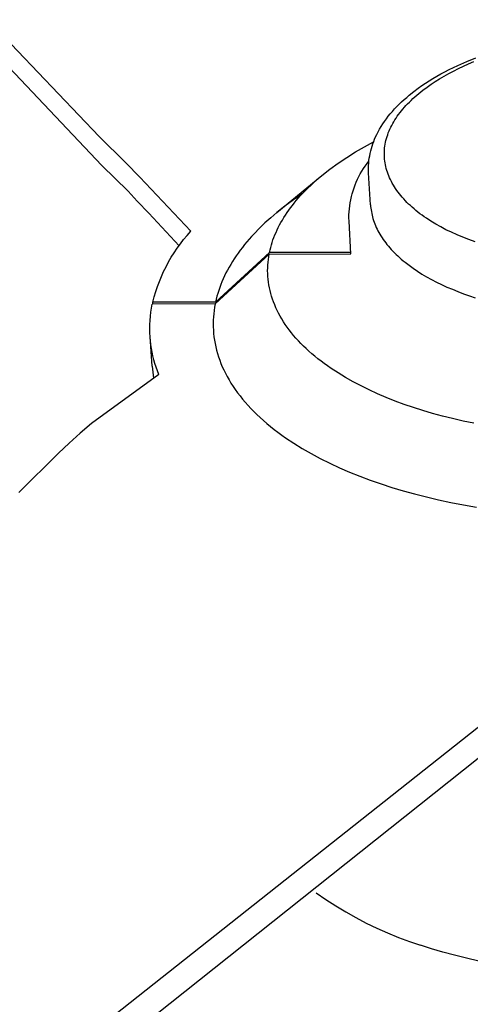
# Model space of a CAD drawing. Header units: millimetres. Extents: x 6056 to 8553, y 3739 to 5380.
# Tile 25 of 42: x 7895 to 7966, y 4842 to 4995. Entities that reach past the tile are written whole.
import ezdxf

# ---------------------------------------------------------------- set-up
doc = ezdxf.new("R2010")
doc.units = ezdxf.units.MM
doc.layers.add('Make2D$Visible$Curvas', color=7, linetype='Continuous')

msp = doc.modelspace()

# ---------------------------------------------------------------- linework, layer by layer
at = {"layer": 'Make2D$Visible$Curvas', "color": 29, "lineweight": -3, "true_color": 0x4d342b}
for p, q in [((7907.71, 4976.58), (7836.15, 5051.65)), ((7908.14, 4972.1), (7836.6, 5047.55)), ((7952.74, 4979.73), (7952.74, 4979.73)), ((7907.71, 4976.58), (7911.87, 4972.5)), ((7947.64, 4974.19), (7949.03, 4974.99)), ((7949.03, 4974.99), (7950.44, 4975.75)), ((7944.95, 4972.44), (7946.28, 4973.34)), ((7946.28, 4973.34), (7947.64, 4974.19)), ((7912.23, 4968.07), (7908.14, 4972.1)), ((7911.87, 4972.5), (7914.04, 4970.28)), ((7943.65, 4971.5), (7944.95, 4972.44)), ((7914.04, 4970.28), (7921.98, 4961.84)), ((7935.37, 4964.74), (7942.39, 4970.52)), ((7941.58, 4969.83), (7942.39, 4970.52)), ((7942.39, 4970.52), (7943.65, 4971.5)), ((7940.07, 4968.42), (7940.81, 4969.13)), ((7940.81, 4969.13), (7941.58, 4969.83)), ((7913.66, 4966.55), (7912.23, 4968.07)), ((7939.33, 4967.66), (7937.97, 4966.73)), ((7938.4, 4966.61), (7938.71, 4966.97)), ((7938.71, 4966.97), (7939.04, 4967.34)), ((7939.04, 4967.34), (7939.37, 4967.7)), ((7939.37, 4967.7), (7940.07, 4968.42)), ((7915.44, 4964.67), (7913.66, 4966.55)), ((7936.65, 4965.76), (7935.37, 4964.74)), ((7937.97, 4966.73), (7936.65, 4965.76)), ((7937.24, 4965.11), (7937.51, 4965.49)), ((7937.51, 4965.49), (7937.8, 4965.86)), ((7937.8, 4965.86), (7938.09, 4966.24)), ((7938.09, 4966.24), (7938.4, 4966.61)), ((7920.19, 4959.59), (7915.44, 4964.67)), ((7934.43, 4963.94), (7933.53, 4963.13)), ((7935.37, 4964.74), (7934.43, 4963.94)), ((7936.25, 4963.59), (7936.48, 4963.98)), ((7936.48, 4963.98), (7936.72, 4964.36)), ((7936.72, 4964.36), (7936.97, 4964.74)), ((7936.97, 4964.74), (7937.24, 4965.11)), ((7933.53, 4963.13), (7932.67, 4962.31)), ((7935.43, 4962.05), (7935.62, 4962.44)), ((7935.62, 4962.44), (7935.82, 4962.82)), ((7935.82, 4962.82), (7936.03, 4963.21)), ((7936.03, 4963.21), (7936.25, 4963.59)), ((7920.88, 4960.56), (7921.42, 4961.21)), ((7921.42, 4961.21), (7921.98, 4961.84)), ((7931.47, 4961.05), (7931.09, 4960.62)), ((7931.86, 4961.47), (7931.47, 4961.05)), ((7932.67, 4962.31), (7931.86, 4961.47)), ((7934.79, 4960.5), (7934.94, 4960.89)), ((7934.94, 4960.89), (7935.09, 4961.28)), ((7935.09, 4961.28), (7935.26, 4961.66)), ((7935.26, 4961.66), (7935.43, 4962.05)), ((7919.88, 4959.21), (7920.37, 4959.89)), ((7920.37, 4959.89), (7920.88, 4960.56)), ((7930.02, 4959.33), (7929.69, 4958.9)), ((7930.36, 4959.77), (7930.02, 4959.33)), ((7930.72, 4960.2), (7930.36, 4959.77)), ((7931.09, 4960.62), (7930.72, 4960.2)), ((7934.34, 4958.94), (7934.43, 4959.33)), ((7934.43, 4959.33), (7934.54, 4959.72)), ((7934.54, 4959.72), (7934.66, 4960.11)), ((7934.66, 4960.11), (7934.79, 4960.5)), ((7918.54, 4957.07), (7918.96, 4957.8)), ((7918.96, 4957.8), (7919.41, 4958.51)), ((7919.41, 4958.51), (7919.88, 4959.21)), ((7934.2, 4958.3), (7925.79, 4950.53)), ((7925.85, 4950.81), (7934.25, 4958.55)), ((7929.06, 4958.02), (7928.76, 4957.58)), ((7929.37, 4958.46), (7929.06, 4958.02)), ((7929.69, 4958.9), (7929.37, 4958.46)), ((7934.07, 4957.44), (7934.13, 4957.87)), ((7934.13, 4957.87), (7934.2, 4958.3)), ((7934.2, 4958.3), (7946.92, 4958.33)), ((7934.25, 4958.55), (7934.34, 4958.94)), ((7946.92, 4958.52), (7934.25, 4958.55)), ((7917.77, 4955.58), (7918.14, 4956.33)), ((7918.14, 4956.33), (7918.54, 4957.07)), ((7927.95, 4956.24), (7927.7, 4955.79)), ((7928.21, 4956.69), (7927.95, 4956.24)), ((7928.48, 4957.13), (7928.21, 4956.69)), ((7928.76, 4957.58), (7928.48, 4957.13)), ((7933.97, 4956.14), (7933.99, 4956.57)), ((7933.99, 4956.57), (7934.02, 4957.01)), ((7934.02, 4957.01), (7934.07, 4957.44)), ((7917.1, 4954.03), (7917.42, 4954.81)), ((7917.42, 4954.81), (7917.77, 4955.58)), ((7927.25, 4954.9), (7927.04, 4954.44)), ((7927.47, 4955.35), (7927.25, 4954.9)), ((7927.7, 4955.79), (7927.47, 4955.35)), ((7933.96, 4955.7), (7933.97, 4956.14)), ((7933.97, 4955.26), (7933.96, 4955.7)), ((7933.99, 4954.82), (7933.97, 4955.26)), ((7934.03, 4954.38), (7933.99, 4954.82)), ((7916.53, 4952.45), (7916.8, 4953.25)), ((7916.8, 4953.25), (7917.1, 4954.03)), ((7926.66, 4953.54), (7926.5, 4953.08)), ((7926.85, 4953.99), (7926.66, 4953.54)), ((7927.04, 4954.44), (7926.85, 4953.99)), ((7934.08, 4953.94), (7934.03, 4954.38)), ((7934.15, 4953.49), (7934.08, 4953.94)), ((7934.23, 4953.05), (7934.15, 4953.49)), ((7916.07, 4950.83), (7916.29, 4951.65)), ((7916.29, 4951.65), (7916.53, 4952.45)), ((7926.07, 4951.72), (7925.95, 4951.27)), ((7926.2, 4952.18), (7926.07, 4951.72)), ((7926.34, 4952.63), (7926.2, 4952.18)), ((7926.5, 4953.08), (7926.34, 4952.63)), ((7934.33, 4952.61), (7934.23, 4953.05)), ((7934.45, 4952.16), (7934.33, 4952.61)), ((7934.57, 4951.72), (7934.45, 4952.16)), ((7934.72, 4951.28), (7934.57, 4951.72)), ((7915.88, 4949.88), (7916, 4950.51)), ((7925.79, 4950.53), (7916, 4950.51)), ((7925.85, 4950.81), (7916.07, 4950.83)), ((7916.09, 4950.51), (7916.07, 4950.83)), ((7925.79, 4950.53), (7925.7, 4950.03)), ((7925.95, 4951.27), (7925.85, 4950.81)), ((7934.88, 4950.84), (7934.72, 4951.28)), ((7935.05, 4950.4), (7934.88, 4950.84)), ((7935.24, 4949.95), (7935.05, 4950.4)), ((7915.65, 4947.97), (7915.7, 4948.61)), ((7915.7, 4948.61), (7915.78, 4949.24)), ((7915.78, 4949.24), (7915.88, 4949.88)), ((7925.56, 4949.02), (7925.52, 4948.51)), ((7925.62, 4949.52), (7925.56, 4949.02)), ((7925.7, 4950.03), (7925.62, 4949.52)), ((7935.45, 4949.52), (7935.24, 4949.95)), ((7935.67, 4949.08), (7935.45, 4949.52)), ((7935.91, 4948.64), (7935.67, 4949.08)), ((7936.16, 4948.21), (7935.91, 4948.64)), ((7915.61, 4946.69), (7915.62, 4947.33)), ((7915.62, 4947.33), (7915.65, 4947.97)), ((7925.49, 4948), (7925.48, 4947.49)), ((7925.48, 4947.49), (7925.49, 4946.97)), ((7925.52, 4948.51), (7925.49, 4948)), ((7936.43, 4947.77), (7936.16, 4948.21)), ((7936.71, 4947.34), (7936.43, 4947.77)), ((7937.01, 4946.91), (7936.71, 4947.34)), ((7915.62, 4946.05), (7915.61, 4946.69)), ((7915.65, 4945.41), (7915.62, 4946.05)), ((7925.49, 4946.97), (7925.51, 4946.46)), ((7925.51, 4946.46), (7925.55, 4945.94)), ((7925.55, 4945.94), (7925.6, 4945.43)), ((7937.33, 4946.49), (7937.01, 4946.91)), ((7937.66, 4946.06), (7937.33, 4946.49)), ((7938, 4945.64), (7937.66, 4946.06)), ((7938.36, 4945.22), (7938, 4945.64)), ((7915.98, 4940.87), (7915.65, 4945.41)), ((7915.71, 4944.81), (7915.65, 4945.41)), ((7915.78, 4944.21), (7915.71, 4944.81)), ((7915.87, 4943.62), (7915.78, 4944.21)), ((7925.6, 4945.43), (7925.68, 4944.91)), ((7925.68, 4944.91), (7925.77, 4944.39)), ((7925.77, 4944.39), (7925.88, 4943.88)), ((7938.74, 4944.81), (7938.36, 4945.22)), ((7939.13, 4944.4), (7938.74, 4944.81)), ((7939.53, 4943.99), (7939.13, 4944.4)), ((7939.95, 4943.59), (7939.53, 4943.99)), ((7915.98, 4943.02), (7915.87, 4943.62)), ((7916.11, 4942.44), (7915.98, 4943.02)), ((7925.88, 4943.88), (7926, 4943.36)), ((7926, 4943.36), (7926.15, 4942.84)), ((7926.15, 4942.84), (7926.31, 4942.32)), ((7940.39, 4943.19), (7939.95, 4943.59)), ((7940.84, 4942.79), (7940.39, 4943.19)), ((7941.3, 4942.4), (7940.84, 4942.79)), ((7916.26, 4941.85), (7916.11, 4942.44)), ((7916.42, 4941.28), (7916.26, 4941.85)), ((7916.61, 4940.7), (7916.42, 4941.28)), ((7926.31, 4942.32), (7926.49, 4941.8)), ((7926.49, 4941.8), (7926.69, 4941.29)), ((7926.69, 4941.29), (7926.9, 4940.77)), ((7941.78, 4942.01), (7941.3, 4942.4)), ((7942.27, 4941.63), (7941.78, 4942.01)), ((7942.77, 4941.25), (7942.27, 4941.63)), ((7943.29, 4940.88), (7942.77, 4941.25)), ((7917.03, 4939.58), (7906.56, 4931.94)), ((7915.98, 4940.87), (7916.21, 4938.98)), ((7916.81, 4940.14), (7916.61, 4940.7)), ((7917.03, 4939.58), (7916.81, 4940.14)), ((7926.9, 4940.77), (7927.13, 4940.26)), ((7927.13, 4940.26), (7927.39, 4939.75)), ((7927.39, 4939.75), (7927.66, 4939.23)), ((7943.82, 4940.51), (7943.29, 4940.88)), ((7944.91, 4939.79), (7943.82, 4940.51)), ((7946.06, 4939.1), (7944.91, 4939.79)), ((7927.66, 4939.23), (7927.95, 4938.73)), ((7927.95, 4938.73), (7928.25, 4938.22)), ((7928.25, 4938.22), (7928.58, 4937.71)), ((7947.25, 4938.42), (7946.06, 4939.1)), ((7948.49, 4937.77), (7947.25, 4938.42)), ((7928.58, 4937.71), (7928.92, 4937.21)), ((7928.92, 4937.21), (7929.28, 4936.71)), ((7929.28, 4936.71), (7929.66, 4936.22)), ((7949.76, 4937.15), (7948.49, 4937.77)), ((7951.08, 4936.55), (7949.76, 4937.15)), ((7952.42, 4935.97), (7951.08, 4936.55)), ((7929.66, 4936.22), (7930.05, 4935.72)), ((7930.05, 4935.72), (7930.47, 4935.23)), ((7930.47, 4935.23), (7930.9, 4934.75)), ((7953.81, 4935.43), (7952.42, 4935.97)), ((7955.22, 4934.9), (7953.81, 4935.43)), ((7956.66, 4934.41), (7955.22, 4934.9)), ((7930.9, 4934.75), (7931.35, 4934.27)), ((7931.35, 4934.27), (7931.81, 4933.79)), ((7931.81, 4933.79), (7932.3, 4933.32)), ((7932.3, 4933.32), (7932.8, 4932.85)), ((7958.12, 4933.95), (7956.66, 4934.41)), ((7959.62, 4933.5), (7958.12, 4933.95)), ((7961.16, 4933.08), (7959.62, 4933.5)), ((7906.56, 4931.94), (7904.8, 4930.44)), ((7932.8, 4932.85), (7933.31, 4932.38)), ((7933.31, 4932.38), (7933.85, 4931.92)), ((7933.85, 4931.92), (7934.39, 4931.47)), ((7962.74, 4932.69), (7961.16, 4933.08)), ((7964.37, 4932.31), (7962.74, 4932.69)), ((7966.03, 4931.96), (7964.37, 4932.31)), ((7904.8, 4930.44), (7903.08, 4928.89)), ((7934.39, 4931.47), (7934.96, 4931.02)), ((7934.96, 4931.02), (7935.54, 4930.58)), ((7935.54, 4930.58), (7936.14, 4930.14)), ((7903.08, 4928.89), (7901.41, 4927.29)), ((7936.14, 4930.14), (7936.75, 4929.71)), ((7936.75, 4929.71), (7938.01, 4928.87)), ((7938.01, 4928.87), (7939.34, 4928.05)), ((7901.41, 4927.29), (7895.25, 4921.18)), ((7939.34, 4928.05), (7940.71, 4927.26)), ((7940.71, 4927.26), (7942.14, 4926.49)), ((7942.14, 4926.49), (7943.62, 4925.76)), ((7943.62, 4925.76), (7945.14, 4925.05)), ((7945.14, 4925.05), (7946.7, 4924.38)), ((7946.7, 4924.38), (7948.3, 4923.73)), ((7948.3, 4923.73), (7949.94, 4923.12)), ((7949.94, 4923.12), (7951.61, 4922.54)), ((7951.61, 4922.54), (7953.3, 4921.99)), ((7953.3, 4921.99), (7955.04, 4921.47)), ((7955.04, 4921.47), (7956.82, 4920.98)), ((7956.82, 4920.98), (7958.66, 4920.51)), ((7958.66, 4920.51), (7960.55, 4920.07)), ((7960.55, 4920.07), (7962.48, 4919.66)), ((7962.48, 4919.66), (7964.45, 4919.28)), ((7964.45, 4919.28), (7966.47, 4918.93)), ((7980.07, 4895.24), (7632.7, 4620.39)), ((7980.47, 4890.74), (7633.74, 4615.14))]:
    msp.add_line(p, q, dxfattribs=at)
at = {"layer": 'Make2D$Visible$Curvas', "color": 250, "lineweight": -3, "true_color": 0x111111}
for p, q in [((7964.94, 4988.26), (7966.38, 4988.85)), ((7961.56, 4986.66), (7962.21, 4987)), ((7962.21, 4987), (7963.55, 4987.65)), ((7962.88, 4986.78), (7963.64, 4987.16)), ((7963.55, 4987.65), (7964.94, 4988.26)), ((7963.64, 4987.16), (7964.42, 4987.53)), ((7964.42, 4987.53), (7965.22, 4987.89)), ((7965.22, 4987.89), (7966.04, 4988.25)), ((7959.1, 4985.25), (7959.69, 4985.61)), ((7959.69, 4985.61), (7960.3, 4985.97)), ((7960.05, 4985.15), (7960.73, 4985.57)), ((7960.3, 4985.97), (7960.92, 4986.32)), ((7960.73, 4985.57), (7961.42, 4985.98)), ((7960.92, 4986.32), (7961.56, 4986.66)), ((7961.42, 4985.98), (7962.14, 4986.38)), ((7962.14, 4986.38), (7962.88, 4986.78)), ((7956.69, 4983.58), (7957.41, 4984.11)), ((7957.41, 4984.11), (7957.96, 4984.5)), ((7957.96, 4984.5), (7958.52, 4984.88)), ((7958.11, 4983.78), (7958.78, 4984.28)), ((7958.52, 4984.88), (7959.1, 4985.25)), ((7958.78, 4984.28), (7959.41, 4984.72)), ((7959.41, 4984.72), (7960.05, 4985.15)), ((7954.81, 4981.97), (7955.2, 4982.33)), ((7955.2, 4982.33), (7955.6, 4982.68)), ((7955.6, 4982.68), (7956.01, 4983.03)), ((7956.01, 4983.03), (7956.69, 4983.58)), ((7956.29, 4982.21), (7956.57, 4982.48)), ((7956.57, 4982.48), (7956.86, 4982.74)), ((7956.86, 4982.74), (7957.16, 4983.01)), ((7957.16, 4983.01), (7957.47, 4983.27)), ((7957.47, 4983.27), (7958.11, 4983.78)), ((7953.37, 4980.5), (7953.71, 4980.87)), ((7953.71, 4980.87), (7954.06, 4981.24)), ((7954.06, 4981.24), (7954.43, 4981.61)), ((7954.43, 4981.61), (7954.81, 4981.97)), ((7954.78, 4980.58), (7955.01, 4980.85)), ((7955.01, 4980.85), (7955.25, 4981.13)), ((7955.25, 4981.13), (7955.49, 4981.4)), ((7955.49, 4981.4), (7955.75, 4981.68)), ((7955.75, 4981.68), (7956.02, 4981.95)), ((7956.02, 4981.95), (7956.29, 4982.21)), ((7952.15, 4978.94), (7952.44, 4979.34)), ((7952.44, 4979.34), (7952.74, 4979.73)), ((7952.74, 4979.73), (7953.05, 4980.11)), ((7953.05, 4980.11), (7953.37, 4980.5)), ((7953.77, 4979.17), (7953.95, 4979.46)), ((7953.95, 4979.46), (7954.14, 4979.74)), ((7954.14, 4979.74), (7954.35, 4980.02)), ((7954.35, 4980.02), (7954.56, 4980.3)), ((7954.56, 4980.3), (7954.78, 4980.58)), ((7951.15, 4977.32), (7951.38, 4977.73)), ((7951.38, 4977.73), (7951.62, 4978.14)), ((7951.62, 4978.14), (7951.88, 4978.54)), ((7951.88, 4978.54), (7952.15, 4978.94)), ((7952.86, 4977.45), (7952.99, 4977.74)), ((7952.99, 4977.74), (7953.12, 4978.03)), ((7953.12, 4978.03), (7953.27, 4978.31)), ((7953.27, 4978.31), (7953.43, 4978.6)), ((7953.43, 4978.6), (7953.59, 4978.89)), ((7953.59, 4978.89), (7953.77, 4979.17)), ((7950.47, 4975.81), (7950.61, 4976.18)), ((7950.61, 4976.18), (7950.77, 4976.54)), ((7950.77, 4976.54), (7950.94, 4976.9)), ((7950.94, 4976.9), (7951.15, 4977.32)), ((7952.37, 4975.99), (7952.45, 4976.28)), ((7952.45, 4976.28), (7952.54, 4976.57)), ((7952.54, 4976.57), (7952.64, 4976.87)), ((7952.64, 4976.87), (7952.74, 4977.16)), ((7952.74, 4977.16), (7952.86, 4977.45)), ((7950, 4974.34), (7950.1, 4974.71)), ((7950.1, 4974.71), (7950.21, 4975.08)), ((7950.21, 4975.08), (7950.33, 4975.45)), ((7950.33, 4975.45), (7950.47, 4975.81)), ((7952.14, 4974.52), (7952.16, 4974.82)), ((7952.16, 4974.82), (7952.2, 4975.11)), ((7952.2, 4975.11), (7952.25, 4975.4)), ((7952.25, 4975.4), (7952.31, 4975.7)), ((7952.31, 4975.7), (7952.37, 4975.99)), ((7949.73, 4972.83), (7949.78, 4973.21)), ((7949.78, 4973.21), (7949.84, 4973.59)), ((7949.84, 4973.59), (7949.91, 4973.96)), ((7949.91, 4973.96), (7950, 4974.34)), ((7952.12, 4974.23), (7952.14, 4974.52)), ((7952.12, 4973.94), (7952.12, 4974.23)), ((7952.12, 4973.64), (7952.12, 4973.94)), ((7952.13, 4973.35), (7952.12, 4973.64)), ((7952.16, 4973.06), (7952.13, 4973.35)), ((7948.62, 4971.19), (7948.88, 4971.6)), ((7948.88, 4971.6), (7949.15, 4971.99)), ((7949.15, 4971.99), (7949.43, 4972.38)), ((7949.43, 4972.38), (7949.72, 4972.75)), ((7949.66, 4971.69), (7949.67, 4972.07)), ((7949.66, 4971.31), (7949.66, 4971.69)), ((7949.67, 4972.07), (7949.69, 4972.45)), ((7949.69, 4972.45), (7949.73, 4972.83)), ((7952.19, 4972.77), (7952.16, 4973.06)), ((7952.24, 4972.48), (7952.19, 4972.77)), ((7952.29, 4972.19), (7952.24, 4972.48)), ((7952.35, 4971.9), (7952.29, 4972.19)), ((7952.43, 4971.61), (7952.35, 4971.9)), ((7952.51, 4971.32), (7952.43, 4971.61)), ((7947.95, 4969.93), (7948.16, 4970.36)), ((7948.16, 4970.36), (7948.38, 4970.78)), ((7948.38, 4970.78), (7948.62, 4971.19)), ((7949.68, 4970.92), (7949.66, 4971.31)), ((7949.97, 4965.98), (7949.68, 4970.92)), ((7952.6, 4971.03), (7952.51, 4971.32)), ((7952.7, 4970.74), (7952.6, 4971.03)), ((7952.82, 4970.46), (7952.7, 4970.74)), ((7952.94, 4970.17), (7952.82, 4970.46)), ((7953.07, 4969.89), (7952.94, 4970.17)), ((7947.25, 4968.15), (7947.4, 4968.6)), ((7947.4, 4968.6), (7947.57, 4969.05)), ((7947.57, 4969.05), (7947.75, 4969.49)), ((7947.75, 4969.49), (7947.95, 4969.93)), ((7953.21, 4969.61), (7953.07, 4969.89)), ((7953.36, 4969.32), (7953.21, 4969.61)), ((7953.52, 4969.04), (7953.36, 4969.32)), ((7953.69, 4968.77), (7953.52, 4969.04)), ((7953.87, 4968.49), (7953.69, 4968.77)), ((7946.89, 4966.76), (7947, 4967.23)), ((7947, 4967.23), (7947.12, 4967.69)), ((7947.12, 4967.69), (7947.25, 4968.15)), ((7954.06, 4968.21), (7953.87, 4968.49)), ((7954.26, 4967.94), (7954.06, 4968.21)), ((7954.47, 4967.67), (7954.26, 4967.94)), ((7954.68, 4967.4), (7954.47, 4967.67)), ((7954.91, 4967.13), (7954.68, 4967.4)), ((7955.14, 4966.87), (7954.91, 4967.13)), ((7946.68, 4965.35), (7946.73, 4965.82)), ((7946.73, 4965.82), (7946.8, 4966.29)), ((7946.8, 4966.29), (7946.89, 4966.76)), ((7949.97, 4965.98), (7949.99, 4965.71)), ((7949.99, 4965.71), (7950.02, 4965.44)), ((7950.02, 4965.44), (7950.05, 4965.17)), ((7955.39, 4966.6), (7955.14, 4966.87)), ((7955.64, 4966.34), (7955.39, 4966.6)), ((7955.9, 4966.08), (7955.64, 4966.34)), ((7956.17, 4965.83), (7955.9, 4966.08)), ((7956.45, 4965.57), (7956.17, 4965.83)), ((7956.74, 4965.32), (7956.45, 4965.57)), ((7946.61, 4964.39), (7946.64, 4964.87)), ((7946.61, 4963.92), (7946.61, 4964.39)), ((7946.62, 4963.44), (7946.61, 4963.92)), ((7946.64, 4964.87), (7946.68, 4965.35)), ((7950.05, 4965.17), (7950.1, 4964.9)), ((7950.1, 4964.9), (7950.15, 4964.63)), ((7950.15, 4964.63), (7950.21, 4964.36)), ((7950.21, 4964.36), (7950.28, 4964.08)), ((7950.28, 4964.08), (7950.35, 4963.81)), ((7957.04, 4965.07), (7956.74, 4965.32)), ((7957.35, 4964.82), (7957.04, 4965.07)), ((7957.67, 4964.58), (7957.35, 4964.82)), ((7957.99, 4964.34), (7957.67, 4964.58)), ((7958.32, 4964.1), (7957.99, 4964.34)), ((7958.67, 4963.86), (7958.32, 4964.1)), ((7946.92, 4958.33), (7946.62, 4963.44)), ((7950.35, 4963.81), (7950.44, 4963.54)), ((7950.44, 4963.54), (7950.53, 4963.27)), ((7950.53, 4963.27), (7950.64, 4963)), ((7950.64, 4963), (7950.75, 4962.72)), ((7950.75, 4962.72), (7950.87, 4962.45)), ((7950.87, 4962.45), (7950.99, 4962.18)), ((7959.38, 4963.4), (7958.67, 4963.86)), ((7960.12, 4962.95), (7959.38, 4963.4)), ((7960.9, 4962.52), (7960.12, 4962.95)), ((7961.71, 4962.09), (7960.9, 4962.52)), ((7950.99, 4962.18), (7951.13, 4961.91)), ((7951.13, 4961.91), (7951.28, 4961.64)), ((7951.28, 4961.64), (7951.43, 4961.38)), ((7951.43, 4961.38), (7951.59, 4961.11)), ((7951.59, 4961.11), (7951.76, 4960.84)), ((7951.76, 4960.84), (7951.94, 4960.58)), ((7962.56, 4961.69), (7961.71, 4962.09)), ((7963.44, 4961.3), (7962.56, 4961.69)), ((7964.35, 4960.92), (7963.44, 4961.3)), ((7965.29, 4960.56), (7964.35, 4960.92)), ((7951.94, 4960.58), (7952.13, 4960.31)), ((7952.13, 4960.31), (7952.33, 4960.05)), ((7952.33, 4960.05), (7952.53, 4959.79)), ((7952.53, 4959.79), (7952.75, 4959.53)), ((7952.75, 4959.53), (7952.97, 4959.27)), ((7966.26, 4960.22), (7965.29, 4960.56)), ((7952.97, 4959.27), (7953.2, 4959.01)), ((7953.2, 4959.01), (7953.44, 4958.75)), ((7953.44, 4958.75), (7953.69, 4958.5)), ((7953.69, 4958.5), (7953.94, 4958.25)), ((7953.94, 4958.25), (7954.21, 4958)), ((7954.21, 4958), (7954.48, 4957.75)), ((7954.48, 4957.75), (7954.76, 4957.51)), ((7954.76, 4957.51), (7955.05, 4957.26)), ((7955.05, 4957.26), (7955.34, 4957.02)), ((7955.34, 4957.02), (7955.96, 4956.55)), ((7955.96, 4956.55), (7956.6, 4956.08)), ((7956.6, 4956.08), (7957.27, 4955.63)), ((7957.27, 4955.63), (7957.98, 4955.19)), ((7957.98, 4955.19), (7958.7, 4954.76)), ((7958.7, 4954.76), (7959.46, 4954.34)), ((7959.46, 4954.34), (7960.24, 4953.94)), ((7960.24, 4953.94), (7961.04, 4953.55)), ((7961.04, 4953.55), (7961.87, 4953.17)), ((7961.87, 4953.17), (7962.71, 4952.81)), ((7962.71, 4952.81), (7963.58, 4952.46)), ((7963.58, 4952.46), (7964.46, 4952.12)), ((7964.46, 4952.12), (7965.36, 4951.81)), ((7965.36, 4951.81), (7966.28, 4951.5))]:
    msp.add_line(p, q, dxfattribs=at)
at = {"layer": 'Make2D$Visible$Curvas', "color": 30, "lineweight": -3, "true_color": 0xff8d00}
for p, q in [((7941.53, 4858.91), (7943.03, 4857.87)), ((7943.03, 4857.87), (7944.55, 4856.88)), ((7944.55, 4856.88), (7946.11, 4855.93)), ((7946.11, 4855.93), (7947.7, 4855.04)), ((7947.7, 4855.04), (7949.31, 4854.19)), ((7949.31, 4854.19), (7950.95, 4853.4)), ((7950.95, 4853.4), (7952.62, 4852.66)), ((7952.62, 4852.66), (7954.31, 4851.97)), ((7954.31, 4851.97), (7956.02, 4851.34)), ((7956.02, 4851.34), (7957.74, 4850.76)), ((7959.46, 4850.21), (7957.74, 4850.76)), ((7961.23, 4849.68), (7959.46, 4850.21)), ((7963.05, 4849.18), (7961.23, 4849.68)), ((7964.92, 4848.72), (7963.05, 4849.18)), ((7966.83, 4848.29), (7964.92, 4848.72))]:
    msp.add_line(p, q, dxfattribs=at)

doc.saveas('drawing.dxf')
